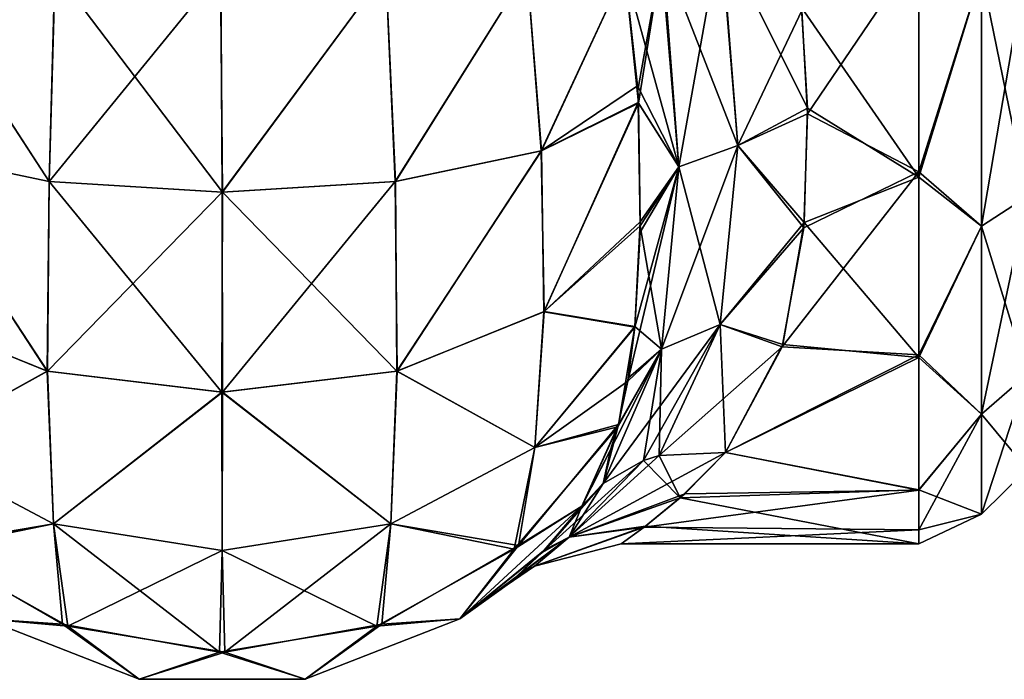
# Model space of a CAD drawing. Extents: x -23 to 470, y -2000 to 0.
# Tile 15 of 172: x 17 to 45, y -2000 to -1981. Entities that reach past the tile are written whole.
import ezdxf

# ---------------------------------------------------------------- set-up
doc = ezdxf.new("R2010")
doc.units = 0
doc.header["$LTSCALE"] = 64.024212
for name, color, linetype in [('710', 7, 'CONTINUOUS'), ('716', 7, 'CONTINUOUS'), ('717', 7, 'CONTINUOUS'), ('718', 7, 'CONTINUOUS'), ('720', 7, 'CONTINUOUS'), ('741', 7, 'CONTINUOUS'), ('749', 7, 'CONTINUOUS'), ('750', 7, 'CONTINUOUS')]:
    doc.layers.add(name, color=color, linetype=linetype)

msp = doc.modelspace()

# ---------------------------------------------------------------- linework, layer by layer
at = {"layer": '710', "linetype": 'CONTINUOUS'}
for points in [[(42.5, -1979.537, 10.214), (42.5, -1985.759, 13.335), (39.227, -1981.017, 10.758), (42.5, -1979.537, 10.214)], [(39.236, -1981.108, 55.205), (39.396, -1983.987, 53.792), (42.5, -1979.405, 55.829), (39.236, -1981.108, 55.205)], [(42.5, -1979.405, 55.829), (39.396, -1983.987, 53.792), (42.5, -1985.607, 52.77), (42.5, -1979.405, 55.829)], [(39.227, -1981.017, 10.758), (42.5, -1985.759, 13.335), (39.393, -1983.834, 12.12), (39.227, -1981.017, 10.758)], [(39.396, -1983.987, 53.792), (39.291, -1987.178, 51.591), (42.5, -1985.607, 52.77), (39.396, -1983.987, 53.792)], [(39.393, -1983.834, 12.12), (42.5, -1985.759, 13.335), (39.304, -1987.026, 14.286), (39.393, -1983.834, 12.12)], [(39.291, -1987.178, 51.591), (38.685, -1990.499, 48.29), (42.5, -1985.607, 52.77), (39.291, -1987.178, 51.591)], [(42.5, -1985.607, 52.77), (38.685, -1990.499, 48.29), (42.5, -1990.722, 48.016), (42.5, -1985.607, 52.77)], [(42.5, -1985.759, 13.335), (42.5, -1990.8, 18.081), (39.304, -1987.026, 14.286), (42.5, -1985.759, 13.335)], [(39.304, -1987.026, 14.286), (42.5, -1990.8, 18.081), (38.704, -1990.434, 17.632), (39.304, -1987.026, 14.286)], [(38.704, -1990.434, 17.632), (42.5, -1990.8, 18.081), (37.107, -1993.453, 22.241), (38.704, -1990.434, 17.632)], [(38.685, -1990.499, 48.29), (37.107, -1993.453, 43.759), (42.5, -1990.722, 48.016), (38.685, -1990.499, 48.29)], [(42.5, -1990.722, 48.016), (37.107, -1993.453, 43.759), (42.5, -1994.497, 41.361), (42.5, -1990.722, 48.016)], [(42.5, -1990.8, 18.081), (42.5, -1994.49, 24.621), (37.107, -1993.453, 22.241), (42.5, -1990.8, 18.081)], [(37.107, -1993.453, 22.241), (42.5, -1994.49, 24.621), (35.834, -1994.718, 25.26), (37.107, -1993.453, 22.241)], [(42.5, -1994.497, 41.361), (37.107, -1993.453, 43.759), (35.966, -1994.599, 41.079), (42.5, -1994.497, 41.361)], [(42.5, -1995.611, 37.302), (42.5, -1994.497, 41.361), (34.832, -1995.536, 37.695), (42.5, -1995.611, 37.302)], [(34.832, -1995.536, 37.695), (42.5, -1994.497, 41.361), (35.966, -1994.599, 41.079), (34.832, -1995.536, 37.695)], [(35.834, -1994.718, 25.26), (42.5, -1996, 32.949), (34.874, -1995.504, 28.147), (35.834, -1994.718, 25.26)], [(42.5, -1994.49, 24.621), (42.5, -1996, 32.949), (35.834, -1994.718, 25.26), (42.5, -1994.49, 24.621)], [(34.874, -1995.504, 28.147), (42.5, -1996, 32.949), (34.191, -1995.997, 33.396), (34.874, -1995.504, 28.147)], [(34.191, -1995.997, 33.396), (42.5, -1995.611, 37.302), (34.832, -1995.536, 37.695), (34.191, -1995.997, 33.396)], [(42.5, -1996, 32.949), (42.5, -1995.611, 37.302), (34.191, -1995.997, 33.396), (42.5, -1996, 32.949)]]:
    msp.add_3dface(points, dxfattribs=at)
at = {"layer": '716', "linetype": 'CONTINUOUS'}
for points in [[(14.406, -1980, 3.376), (18.214, -1985.88, 1.905), (14.134, -1985.025, 4.535), (14.406, -1980, 3.376)], [(14.406, -1980, 3.376), (18.387, -1980, 0.862), (18.214, -1985.88, 1.905), (14.406, -1980, 3.376)], [(18.387, -1980, 0.862), (23.012, -1980, 0), (18.214, -1985.88, 1.905), (18.387, -1980, 0.862)], [(23.012, -1980, 0), (23.046, -1986.18, 0.979), (18.214, -1985.88, 1.905), (23.012, -1980, 0)], [(23.012, -1980, 0), (27.621, -1980, 0.905), (23.046, -1986.18, 0.979), (23.012, -1980, 0)], [(27.621, -1980, 0.905), (27.879, -1985.881, 1.902), (23.046, -1986.18, 0.979), (27.621, -1980, 0.905)], [(27.621, -1980, 0.905), (31.566, -1980, 3.444), (27.879, -1985.881, 1.902), (27.621, -1980, 0.905)], [(31.566, -1980, 3.444), (31.96, -1985.027, 4.529), (27.879, -1985.881, 1.902), (31.566, -1980, 3.444)], [(31.566, -1980, 3.444), (34.293, -1980, 7.248), (31.96, -1985.027, 4.529), (31.566, -1980, 3.444)], [(31.96, -1985.027, 4.529), (34.293, -1980, 7.248), (34.647, -1983.211, 8.266), (31.96, -1985.027, 4.529)], [(34.67, -1983.672, 8.462), (31.96, -1985.027, 4.529), (34.647, -1983.211, 8.266), (34.67, -1983.672, 8.462)], [(34.67, -1983.672, 8.462), (32.045, -1989.514, 6.913), (31.96, -1985.027, 4.529), (34.67, -1983.672, 8.462)], [(34.722, -1987.12, 10.374), (32.045, -1989.514, 6.913), (34.67, -1983.672, 8.462), (34.722, -1987.12, 10.374)], [(18.176, -1991.179, 4.624), (14.067, -1989.522, 6.903), (14.134, -1985.025, 4.535), (18.176, -1991.179, 4.624)], [(18.214, -1985.88, 1.905), (18.176, -1991.179, 4.624), (14.134, -1985.025, 4.535), (18.214, -1985.88, 1.905)], [(31.96, -1985.027, 4.529), (27.94, -1991.175, 4.629), (27.879, -1985.881, 1.902), (31.96, -1985.027, 4.529)], [(32.045, -1989.514, 6.913), (27.94, -1991.175, 4.629), (31.96, -1985.027, 4.529), (32.045, -1989.514, 6.913)], [(23.046, -1986.18, 0.979), (18.176, -1991.179, 4.624), (18.214, -1985.88, 1.905), (23.046, -1986.18, 0.979)], [(27.879, -1985.881, 1.902), (23.059, -1991.761, 3.823), (23.046, -1986.18, 0.979), (27.879, -1985.881, 1.902)], [(27.94, -1991.175, 4.629), (23.059, -1991.761, 3.823), (27.879, -1985.881, 1.902), (27.94, -1991.175, 4.629)], [(23.059, -1991.761, 3.823), (18.176, -1991.179, 4.624), (23.046, -1986.18, 0.979), (23.059, -1991.761, 3.823)], [(34.722, -1987.12, 10.374), (34.575, -1989.932, 12.677), (32.045, -1989.514, 6.913), (34.722, -1987.12, 10.374)], [(18.176, -1991.179, 4.624), (14.321, -1993.312, 10.341), (14.067, -1989.522, 6.903), (18.176, -1991.179, 4.624)], [(32.045, -1989.514, 6.913), (31.78, -1993.311, 10.342), (27.94, -1991.175, 4.629), (32.045, -1989.514, 6.913)], [(34.575, -1989.932, 12.677), (31.78, -1993.311, 10.342), (32.045, -1989.514, 6.913), (34.575, -1989.932, 12.677)], [(34.575, -1989.932, 12.677), (34.114, -1992.668, 15.895), (31.78, -1993.311, 10.342), (34.575, -1989.932, 12.677)], [(34.39, -1991.37, 14.214), (34.114, -1992.668, 15.895), (34.575, -1989.932, 12.677), (34.39, -1991.37, 14.214)], [(18.338, -1995.441, 8.796), (14.321, -1993.312, 10.341), (18.176, -1991.179, 4.624), (18.338, -1995.441, 8.796)], [(23.059, -1991.761, 3.823), (18.338, -1995.441, 8.796), (18.176, -1991.179, 4.624), (23.059, -1991.761, 3.823)], [(27.94, -1991.175, 4.629), (27.763, -1995.441, 8.796), (23.059, -1991.761, 3.823), (27.94, -1991.175, 4.629)], [(31.78, -1993.311, 10.342), (27.763, -1995.441, 8.796), (27.94, -1991.175, 4.629), (31.78, -1993.311, 10.342)], [(23.051, -1996.188, 8.255), (18.338, -1995.441, 8.796), (23.059, -1991.761, 3.823), (23.051, -1996.188, 8.255)], [(27.763, -1995.441, 8.796), (23.051, -1996.188, 8.255), (23.059, -1991.761, 3.823), (27.763, -1995.441, 8.796)], [(34.114, -1992.668, 15.895), (33.091, -1994.945, 20), (31.324, -1996.049, 14.802), (34.114, -1992.668, 15.895)], [(34.114, -1992.668, 15.895), (31.324, -1996.049, 14.802), (31.78, -1993.311, 10.342), (34.114, -1992.668, 15.895)], [(33.896, -1993.377, 16.977), (33.091, -1994.945, 20), (34.114, -1992.668, 15.895), (33.896, -1993.377, 16.977)], [(18.338, -1995.441, 8.796), (14.893, -1996.146, 14.771), (14.321, -1993.312, 10.341), (18.338, -1995.441, 8.796)], [(31.78, -1993.311, 10.342), (31.324, -1996.049, 14.802), (27.763, -1995.441, 8.796), (31.78, -1993.311, 10.342)], [(31.324, -1996.049, 14.802), (33.091, -1994.945, 20), (29.686, -1998.093, 20), (31.324, -1996.049, 14.802)], [(18.736, -1998.296, 14.074), (14.893, -1996.146, 14.771), (18.338, -1995.441, 8.796), (18.736, -1998.296, 14.074)], [(23.051, -1996.188, 8.255), (18.736, -1998.296, 14.074), (18.338, -1995.441, 8.796), (23.051, -1996.188, 8.255)], [(27.763, -1995.441, 8.796), (23.128, -1999.027, 13.838), (23.051, -1996.188, 8.255), (27.763, -1995.441, 8.796)], [(27.51, -1998.244, 14.091), (23.128, -1999.027, 13.838), (27.763, -1995.441, 8.796), (27.51, -1998.244, 14.091)], [(31.324, -1996.049, 14.802), (27.51, -1998.244, 14.091), (27.763, -1995.441, 8.796), (31.324, -1996.049, 14.802)], [(27.51, -1998.244, 14.091), (31.324, -1996.049, 14.802), (29.686, -1998.093, 20), (27.51, -1998.244, 14.091)], [(14.893, -1996.146, 14.771), (18.736, -1998.296, 14.074), (16.414, -1998.093, 20), (14.893, -1996.146, 14.771)], [(23.128, -1999.027, 13.838), (18.736, -1998.296, 14.074), (23.051, -1996.188, 8.255), (23.128, -1999.027, 13.838)], [(16.414, -1998.093, 20), (18.736, -1998.296, 14.074), (20.731, -1999.783, 20), (16.414, -1998.093, 20)], [(18.736, -1998.296, 14.074), (23.128, -1999.027, 13.838), (20.731, -1999.783, 20), (18.736, -1998.296, 14.074)], [(23.128, -1999.027, 13.838), (27.51, -1998.244, 14.091), (25.368, -1999.783, 20), (23.128, -1999.027, 13.838)], [(25.368, -1999.783, 20), (27.51, -1998.244, 14.091), (29.686, -1998.093, 20), (25.368, -1999.783, 20)], [(20.731, -1999.783, 20), (23.128, -1999.027, 13.838), (25.368, -1999.783, 20), (20.731, -1999.783, 20)]]:
    msp.add_3dface(points, dxfattribs=at)
at = {"layer": '717', "linetype": 'CONTINUOUS'}
for points in [[(29.686, -1998.093, 20), (33.091, -1994.945, 20), (31.986, -1996.241, 24.534), (29.686, -1998.093, 20)], [(32.064, -1996.16, 41.829), (33.091, -1994.945, 46), (29.686, -1998.093, 46), (32.064, -1996.16, 41.829)], [(31.158, -1997.014, 36.228), (32.064, -1996.16, 41.829), (29.686, -1998.093, 46), (31.158, -1997.014, 36.228)], [(31.261, -1996.925, 28.811), (29.686, -1998.093, 20), (31.986, -1996.241, 24.534), (31.261, -1996.925, 28.811)], [(29.686, -1998.093, 20), (31.261, -1996.925, 28.811), (29.686, -1998.093, 46), (29.686, -1998.093, 20)], [(31.261, -1996.925, 28.811), (31.007, -1997.141, 32.743), (29.686, -1998.093, 46), (31.261, -1996.925, 28.811)], [(31.007, -1997.141, 32.743), (31.158, -1997.014, 36.228), (29.686, -1998.093, 46), (31.007, -1997.141, 32.743)], [(16.414, -1998.093, 20), (20.731, -1999.783, 20), (16.414, -1998.093, 46), (16.414, -1998.093, 20)], [(16.414, -1998.093, 46), (20.731, -1999.783, 20), (20.732, -1999.783, 46), (16.414, -1998.093, 46)], [(25.368, -1999.783, 20), (29.686, -1998.093, 20), (25.368, -1999.783, 46), (25.368, -1999.783, 20)], [(25.368, -1999.783, 46), (29.686, -1998.093, 20), (29.686, -1998.093, 46), (25.368, -1999.783, 46)], [(20.731, -1999.783, 20), (25.368, -1999.783, 20), (20.732, -1999.783, 46), (20.731, -1999.783, 20)], [(20.732, -1999.783, 46), (25.368, -1999.783, 20), (25.368, -1999.783, 46), (20.732, -1999.783, 46)]]:
    msp.add_3dface(points, dxfattribs=at)
at = {"layer": '718', "linetype": 'CONTINUOUS'}
for points in [[(18.221, -1985.88, 64.098), (14.393, -1980, 62.612), (14.139, -1985.026, 61.47), (18.221, -1985.88, 64.098)], [(18.377, -1980, 65.133), (14.393, -1980, 62.612), (18.221, -1985.88, 64.098), (18.377, -1980, 65.133)], [(23.054, -1986.18, 65.021), (18.377, -1980, 65.133), (18.221, -1985.88, 64.098), (23.054, -1986.18, 65.021)], [(23.006, -1980, 66), (18.377, -1980, 65.133), (23.054, -1986.18, 65.021), (23.006, -1980, 66)], [(27.62, -1980, 65.095), (23.006, -1980, 66), (23.054, -1986.18, 65.021), (27.62, -1980, 65.095)], [(27.886, -1985.879, 64.096), (27.62, -1980, 65.095), (23.054, -1986.18, 65.021), (27.886, -1985.879, 64.096)], [(31.569, -1980, 62.553), (27.62, -1980, 65.095), (27.886, -1985.879, 64.096), (31.569, -1980, 62.553)], [(31.966, -1985.025, 61.466), (31.569, -1980, 62.553), (27.886, -1985.879, 64.096), (31.966, -1985.025, 61.466)], [(34.293, -1980, 58.752), (31.569, -1980, 62.553), (31.966, -1985.025, 61.466), (34.293, -1980, 58.752)], [(34.671, -1983.689, 57.53), (34.293, -1980, 58.752), (31.966, -1985.025, 61.466), (34.671, -1983.689, 57.53)], [(34.653, -1983.327, 57.685), (34.293, -1980, 58.752), (34.671, -1983.689, 57.53), (34.653, -1983.327, 57.685)], [(34.671, -1983.689, 57.53), (31.966, -1985.025, 61.466), (32.033, -1989.521, 59.097), (34.671, -1983.689, 57.53)], [(34.724, -1987.008, 55.701), (34.671, -1983.689, 57.53), (32.033, -1989.521, 59.097), (34.724, -1987.008, 55.701)], [(18.16, -1991.175, 61.371), (14.139, -1985.026, 61.47), (14.055, -1989.514, 59.087), (18.16, -1991.175, 61.371)], [(18.221, -1985.88, 64.098), (14.139, -1985.026, 61.47), (18.16, -1991.175, 61.371), (18.221, -1985.88, 64.098)], [(31.966, -1985.025, 61.466), (27.886, -1985.879, 64.096), (27.925, -1991.179, 61.376), (31.966, -1985.025, 61.466)], [(32.033, -1989.521, 59.097), (31.966, -1985.025, 61.466), (27.925, -1991.179, 61.376), (32.033, -1989.521, 59.097)], [(23.042, -1991.761, 62.177), (18.221, -1985.88, 64.098), (18.16, -1991.175, 61.371), (23.042, -1991.761, 62.177)], [(23.054, -1986.18, 65.021), (18.221, -1985.88, 64.098), (23.042, -1991.761, 62.177), (23.054, -1986.18, 65.021)], [(27.886, -1985.879, 64.096), (23.054, -1986.18, 65.021), (27.925, -1991.179, 61.376), (27.886, -1985.879, 64.096)], [(27.925, -1991.179, 61.376), (23.054, -1986.18, 65.021), (23.042, -1991.761, 62.177), (27.925, -1991.179, 61.376)], [(34.724, -1987.008, 55.701), (32.033, -1989.521, 59.097), (34.574, -1989.945, 53.311), (34.724, -1987.008, 55.701)], [(34.719, -1987.292, 55.507), (34.724, -1987.008, 55.701), (34.574, -1989.945, 53.311), (34.719, -1987.292, 55.507)], [(18.16, -1991.175, 61.371), (14.055, -1989.514, 59.087), (14.32, -1993.311, 55.658), (18.16, -1991.175, 61.371)], [(32.033, -1989.521, 59.097), (27.925, -1991.179, 61.376), (31.779, -1993.312, 55.659), (32.033, -1989.521, 59.097)], [(34.574, -1989.945, 53.311), (32.033, -1989.521, 59.097), (31.779, -1993.312, 55.659), (34.574, -1989.945, 53.311)], [(34.574, -1989.945, 53.311), (31.779, -1993.312, 55.659), (34.376, -1991.456, 51.684), (34.574, -1989.945, 53.311)], [(18.337, -1995.441, 57.204), (18.16, -1991.175, 61.371), (14.32, -1993.311, 55.658), (18.337, -1995.441, 57.204)], [(23.042, -1991.761, 62.177), (18.16, -1991.175, 61.371), (18.337, -1995.441, 57.204), (23.042, -1991.761, 62.177)], [(27.925, -1991.179, 61.376), (23.042, -1991.761, 62.177), (27.762, -1995.441, 57.204), (27.925, -1991.179, 61.376)], [(31.779, -1993.312, 55.659), (27.925, -1991.179, 61.376), (27.762, -1995.441, 57.204), (31.779, -1993.312, 55.659)], [(34.376, -1991.456, 51.684), (31.779, -1993.312, 55.659), (34.098, -1992.729, 50.018), (34.376, -1991.456, 51.684)], [(23.049, -1996.188, 57.746), (23.042, -1991.761, 62.177), (18.337, -1995.441, 57.204), (23.049, -1996.188, 57.746)], [(27.762, -1995.441, 57.204), (23.042, -1991.761, 62.177), (23.049, -1996.188, 57.746), (27.762, -1995.441, 57.204)], [(33.091, -1994.945, 46), (34.098, -1992.729, 50.018), (31.207, -1996.146, 51.229), (33.091, -1994.945, 46)], [(34.098, -1992.729, 50.018), (31.779, -1993.312, 55.659), (31.207, -1996.146, 51.229), (34.098, -1992.729, 50.018)], [(18.337, -1995.441, 57.204), (14.32, -1993.311, 55.658), (14.776, -1996.049, 51.198), (18.337, -1995.441, 57.204)], [(31.779, -1993.312, 55.659), (27.762, -1995.441, 57.204), (31.207, -1996.146, 51.229), (31.779, -1993.312, 55.659)], [(29.686, -1998.093, 46), (33.091, -1994.945, 46), (31.207, -1996.146, 51.229), (29.686, -1998.093, 46)], [(18.59, -1998.244, 51.909), (18.337, -1995.441, 57.204), (14.776, -1996.049, 51.198), (18.59, -1998.244, 51.909)], [(23.049, -1996.188, 57.746), (18.337, -1995.441, 57.204), (22.972, -1999.027, 52.162), (23.049, -1996.188, 57.746)], [(22.972, -1999.027, 52.162), (18.337, -1995.441, 57.204), (18.59, -1998.244, 51.909), (22.972, -1999.027, 52.162)], [(27.762, -1995.441, 57.204), (23.049, -1996.188, 57.746), (27.364, -1998.296, 51.926), (27.762, -1995.441, 57.204)], [(31.207, -1996.146, 51.229), (27.762, -1995.441, 57.204), (27.364, -1998.296, 51.926), (31.207, -1996.146, 51.229)], [(16.414, -1998.093, 46), (18.59, -1998.244, 51.909), (14.776, -1996.049, 51.198), (16.414, -1998.093, 46)], [(27.364, -1998.296, 51.926), (23.049, -1996.188, 57.746), (22.972, -1999.027, 52.162), (27.364, -1998.296, 51.926)], [(29.686, -1998.093, 46), (31.207, -1996.146, 51.229), (27.364, -1998.296, 51.926), (29.686, -1998.093, 46)], [(16.414, -1998.093, 46), (20.732, -1999.783, 46), (18.59, -1998.244, 51.909), (16.414, -1998.093, 46)], [(20.732, -1999.783, 46), (22.972, -1999.027, 52.162), (18.59, -1998.244, 51.909), (20.732, -1999.783, 46)], [(25.368, -1999.783, 46), (27.364, -1998.296, 51.926), (22.972, -1999.027, 52.162), (25.368, -1999.783, 46)], [(25.368, -1999.783, 46), (29.686, -1998.093, 46), (27.364, -1998.296, 51.926), (25.368, -1999.783, 46)], [(20.732, -1999.783, 46), (25.368, -1999.783, 46), (22.972, -1999.027, 52.162), (20.732, -1999.783, 46)]]:
    msp.add_3dface(points, dxfattribs=at)
at = {"layer": '720', "linetype": 'CONTINUOUS'}
for points in [[(42.5, -1979.405, 55.829), (42.5, -1985.607, 52.77), (44.249, -1980.048, 55.113), (42.5, -1979.405, 55.829)], [(42.5, -1985.759, 13.335), (42.5, -1979.537, 10.214), (44.249, -1980.048, 10.887), (42.5, -1985.759, 13.335)], [(45.531, -1979.61, 12.092), (45.531, -1986.302, 15.956), (44.249, -1980.048, 10.887), (45.531, -1979.61, 12.092)], [(45.531, -1986.302, 50.044), (45.531, -1979.61, 53.908), (44.249, -1987.126, 51.026), (45.531, -1986.302, 50.044)], [(44.249, -1987.126, 51.026), (45.531, -1979.61, 53.908), (44.249, -1980.048, 55.113), (44.249, -1987.126, 51.026)], [(42.5, -1985.607, 52.77), (44.249, -1987.126, 51.026), (44.249, -1980.048, 55.113), (42.5, -1985.607, 52.77)], [(42.5, -1985.759, 13.335), (44.249, -1980.048, 10.887), (44.249, -1987.126, 14.974), (42.5, -1985.759, 13.335)], [(44.249, -1980.048, 10.887), (45.531, -1986.302, 15.956), (44.249, -1987.126, 14.974), (44.249, -1980.048, 10.887)], [(42.5, -1985.607, 52.77), (42.5, -1990.722, 48.016), (44.249, -1987.126, 51.026), (42.5, -1985.607, 52.77)], [(42.5, -1990.8, 18.081), (42.5, -1985.759, 13.335), (44.249, -1987.126, 14.974), (42.5, -1990.8, 18.081)], [(45.531, -1986.302, 15.956), (45.531, -1991.269, 21.875), (44.249, -1987.126, 14.974), (45.531, -1986.302, 15.956)], [(45.531, -1991.269, 44.125), (45.531, -1986.302, 50.044), (44.249, -1992.379, 44.766), (45.531, -1991.269, 44.125)], [(44.249, -1992.379, 44.766), (45.531, -1986.302, 50.044), (44.249, -1987.126, 51.026), (44.249, -1992.379, 44.766)], [(42.5, -1990.722, 48.016), (44.249, -1992.379, 44.766), (44.249, -1987.126, 51.026), (42.5, -1990.722, 48.016)], [(42.5, -1990.8, 18.081), (44.249, -1987.126, 14.974), (44.249, -1992.379, 21.234), (42.5, -1990.8, 18.081)], [(44.249, -1987.126, 14.974), (45.531, -1991.269, 21.875), (44.249, -1992.379, 21.234), (44.249, -1987.126, 14.974)], [(42.5, -1990.722, 48.016), (42.5, -1994.497, 41.361), (44.249, -1992.379, 44.766), (42.5, -1990.722, 48.016)], [(42.5, -1994.49, 24.621), (42.5, -1990.8, 18.081), (44.249, -1992.379, 21.234), (42.5, -1994.49, 24.621)], [(45.531, -1991.269, 21.875), (45.531, -1993.912, 29.136), (44.249, -1992.379, 21.234), (45.531, -1991.269, 21.875)], [(45.531, -1993.912, 36.864), (45.531, -1991.269, 44.125), (44.249, -1995.174, 37.086), (45.531, -1993.912, 36.864)], [(44.249, -1995.174, 37.086), (45.531, -1991.269, 44.125), (44.249, -1992.379, 44.766), (44.249, -1995.174, 37.086)], [(42.5, -1994.497, 41.361), (42.5, -1995.611, 37.302), (44.249, -1992.379, 44.766), (42.5, -1994.497, 41.361)], [(42.5, -1995.611, 37.302), (44.249, -1995.174, 37.086), (44.249, -1992.379, 44.766), (42.5, -1995.611, 37.302)], [(42.5, -1994.49, 24.621), (44.249, -1992.379, 21.234), (44.249, -1995.174, 28.914), (42.5, -1994.49, 24.621)], [(44.249, -1992.379, 21.234), (45.531, -1993.912, 29.136), (44.249, -1995.174, 28.914), (44.249, -1992.379, 21.234)], [(45.531, -1993.912, 29.136), (45.531, -1993.912, 36.864), (44.249, -1995.174, 28.914), (45.531, -1993.912, 29.136)], [(44.249, -1995.174, 28.914), (45.531, -1993.912, 36.864), (44.249, -1995.174, 37.086), (44.249, -1995.174, 28.914)], [(42.5, -1996, 32.949), (42.5, -1994.49, 24.621), (44.249, -1995.174, 28.914), (42.5, -1996, 32.949)], [(42.5, -1995.611, 37.302), (42.5, -1996, 32.949), (44.249, -1995.174, 37.086), (42.5, -1995.611, 37.302)], [(42.5, -1996, 32.949), (44.249, -1995.174, 28.914), (44.249, -1995.174, 37.086), (42.5, -1996, 32.949)]]:
    msp.add_3dface(points, dxfattribs=at)
at = {"layer": '741', "linetype": 'CONTINUOUS'}
for points in [[(36.983, -1978.963, 56.384), (35.348, -1979.478, 57.416), (37.449, -1984.872, 53.725), (36.983, -1978.963, 56.384)], [(39.236, -1981.108, 55.205), (36.983, -1978.963, 56.384), (37.449, -1984.872, 53.725), (39.236, -1981.108, 55.205)], [(34.293, -1980, 58.752), (34.653, -1983.327, 57.685), (35.348, -1979.478, 57.416), (34.293, -1980, 58.752)], [(34.653, -1983.327, 57.685), (34.671, -1983.689, 57.53), (35.348, -1979.478, 57.416), (34.653, -1983.327, 57.685)], [(35.348, -1979.478, 57.416), (34.671, -1983.689, 57.53), (35.8, -1985.468, 54.69), (35.348, -1979.478, 57.416)], [(35.348, -1979.478, 57.416), (35.8, -1985.468, 54.69), (37.449, -1984.872, 53.725), (35.348, -1979.478, 57.416)], [(39.396, -1983.987, 53.792), (39.236, -1981.108, 55.205), (37.449, -1984.872, 53.725), (39.396, -1983.987, 53.792)], [(34.671, -1983.689, 57.53), (34.724, -1987.008, 55.701), (35.8, -1985.468, 54.69), (34.671, -1983.689, 57.53)], [(39.291, -1987.178, 51.591), (39.396, -1983.987, 53.792), (37.449, -1984.872, 53.725), (39.291, -1987.178, 51.591)], [(37.449, -1984.872, 53.725), (35.8, -1985.468, 54.69), (36.951, -1989.874, 49.607), (37.449, -1984.872, 53.725)], [(39.291, -1987.178, 51.591), (37.449, -1984.872, 53.725), (36.951, -1989.874, 49.607), (39.291, -1987.178, 51.591)], [(34.574, -1989.945, 53.311), (34.376, -1991.456, 51.684), (35.8, -1985.468, 54.69), (34.574, -1989.945, 53.311)], [(35.8, -1985.468, 54.69), (34.376, -1991.456, 51.684), (35.317, -1990.567, 50.531), (35.8, -1985.468, 54.69)], [(34.719, -1987.292, 55.507), (34.574, -1989.945, 53.311), (35.8, -1985.468, 54.69), (34.719, -1987.292, 55.507)], [(34.724, -1987.008, 55.701), (34.719, -1987.292, 55.507), (35.8, -1985.468, 54.69), (34.724, -1987.008, 55.701)], [(35.8, -1985.468, 54.69), (35.317, -1990.567, 50.531), (36.951, -1989.874, 49.607), (35.8, -1985.468, 54.69)], [(38.685, -1990.499, 48.29), (39.291, -1987.178, 51.591), (36.951, -1989.874, 49.607), (38.685, -1990.499, 48.29)], [(33.69, -1994.313, 45.46), (34.813, -1993.669, 44.72), (36.951, -1989.874, 49.607), (33.69, -1994.313, 45.46)], [(35.317, -1990.567, 50.531), (33.69, -1994.313, 45.46), (36.951, -1989.874, 49.607), (35.317, -1990.567, 50.531)], [(34.813, -1993.669, 44.72), (35.255, -1993.532, 44.487), (36.951, -1989.874, 49.607), (34.813, -1993.669, 44.72)], [(35.255, -1993.532, 44.487), (38.685, -1990.499, 48.29), (36.951, -1989.874, 49.607), (35.255, -1993.532, 44.487)], [(34.098, -1992.729, 50.018), (33.091, -1994.945, 46), (35.317, -1990.567, 50.531), (34.098, -1992.729, 50.018)], [(33.091, -1994.945, 46), (33.69, -1994.313, 45.46), (35.317, -1990.567, 50.531), (33.091, -1994.945, 46)], [(34.376, -1991.456, 51.684), (34.098, -1992.729, 50.018), (35.317, -1990.567, 50.531), (34.376, -1991.456, 51.684)], [(37.107, -1993.453, 43.759), (38.685, -1990.499, 48.29), (35.255, -1993.532, 44.487), (37.107, -1993.453, 43.759)]]:
    msp.add_3dface(points, dxfattribs=at)
at = {"layer": '749', "linetype": 'CONTINUOUS'}
for points in [[(35.8, -1985.467, 11.309), (35.296, -1979.469, 8.632), (36.968, -1978.954, 9.65), (35.8, -1985.467, 11.309)], [(37.449, -1984.871, 12.275), (35.8, -1985.467, 11.309), (36.968, -1978.954, 9.65), (37.449, -1984.871, 12.275)], [(39.227, -1981.017, 10.758), (39.393, -1983.834, 12.12), (36.968, -1978.954, 9.65), (39.227, -1981.017, 10.758)], [(39.393, -1983.834, 12.12), (37.449, -1984.871, 12.275), (36.968, -1978.954, 9.65), (39.393, -1983.834, 12.12)], [(35.8, -1985.467, 11.309), (34.293, -1980, 7.248), (35.296, -1979.469, 8.632), (35.8, -1985.467, 11.309)], [(34.647, -1983.211, 8.266), (34.293, -1980, 7.248), (35.8, -1985.467, 11.309), (34.647, -1983.211, 8.266)], [(34.67, -1983.672, 8.462), (34.647, -1983.211, 8.266), (35.8, -1985.467, 11.309), (34.67, -1983.672, 8.462)], [(34.722, -1987.12, 10.374), (34.67, -1983.672, 8.462), (35.8, -1985.467, 11.309), (34.722, -1987.12, 10.374)], [(39.393, -1983.834, 12.12), (39.304, -1987.026, 14.286), (37.449, -1984.871, 12.275), (39.393, -1983.834, 12.12)], [(35.317, -1990.567, 15.468), (35.8, -1985.467, 11.309), (37.449, -1984.871, 12.275), (35.317, -1990.567, 15.468)], [(36.951, -1989.874, 16.393), (35.317, -1990.567, 15.468), (37.449, -1984.871, 12.275), (36.951, -1989.874, 16.393)], [(39.304, -1987.026, 14.286), (36.951, -1989.874, 16.393), (37.449, -1984.871, 12.275), (39.304, -1987.026, 14.286)], [(35.317, -1990.567, 15.468), (34.722, -1987.12, 10.374), (35.8, -1985.467, 11.309), (35.317, -1990.567, 15.468)], [(39.304, -1987.026, 14.286), (38.704, -1990.434, 17.632), (36.951, -1989.874, 16.393), (39.304, -1987.026, 14.286)], [(34.575, -1989.932, 12.677), (34.722, -1987.12, 10.374), (35.317, -1990.567, 15.468), (34.575, -1989.932, 12.677)], [(34.39, -1991.37, 14.214), (34.575, -1989.932, 12.677), (35.317, -1990.567, 15.468), (34.39, -1991.37, 14.214)], [(37.107, -1993.453, 22.241), (35.254, -1993.532, 21.513), (36.951, -1989.874, 16.393), (37.107, -1993.453, 22.241)], [(35.254, -1993.532, 21.513), (35.317, -1990.567, 15.468), (36.951, -1989.874, 16.393), (35.254, -1993.532, 21.513)], [(38.704, -1990.434, 17.632), (37.107, -1993.453, 22.241), (36.951, -1989.874, 16.393), (38.704, -1990.434, 17.632)], [(33.69, -1994.313, 20.539), (34.114, -1992.668, 15.895), (35.317, -1990.567, 15.468), (33.69, -1994.313, 20.539)], [(34.813, -1993.669, 21.28), (33.69, -1994.313, 20.539), (35.317, -1990.567, 15.468), (34.813, -1993.669, 21.28)], [(34.114, -1992.668, 15.895), (34.39, -1991.37, 14.214), (35.317, -1990.567, 15.468), (34.114, -1992.668, 15.895)], [(35.254, -1993.532, 21.513), (34.813, -1993.669, 21.28), (35.317, -1990.567, 15.468), (35.254, -1993.532, 21.513)], [(33.896, -1993.377, 16.977), (34.114, -1992.668, 15.895), (33.69, -1994.313, 20.539), (33.896, -1993.377, 16.977)], [(33.091, -1994.945, 20), (33.896, -1993.377, 16.977), (33.69, -1994.313, 20.539), (33.091, -1994.945, 20)]]:
    msp.add_3dface(points, dxfattribs=at)
at = {"layer": '750', "linetype": 'CONTINUOUS'}
for points in [[(35.966, -1994.599, 41.079), (37.107, -1993.453, 43.759), (32.74, -1995.811, 39.298), (35.966, -1994.599, 41.079)], [(32.74, -1995.811, 39.298), (37.107, -1993.453, 43.759), (35.255, -1993.532, 44.487), (32.74, -1995.811, 39.298)], [(34.813, -1993.669, 44.72), (32.74, -1995.811, 39.298), (35.255, -1993.532, 44.487), (34.813, -1993.669, 44.72)], [(35.834, -1994.718, 25.26), (34.813, -1993.669, 21.28), (35.254, -1993.532, 21.513), (35.834, -1994.718, 25.26)], [(37.107, -1993.453, 22.241), (35.834, -1994.718, 25.26), (35.254, -1993.532, 21.513), (37.107, -1993.453, 22.241)], [(33.69, -1994.313, 45.46), (32.064, -1996.16, 41.829), (34.813, -1993.669, 44.72), (33.69, -1994.313, 45.46)], [(34.813, -1993.669, 44.72), (32.064, -1996.16, 41.829), (32.74, -1995.811, 39.298), (34.813, -1993.669, 44.72)], [(35.834, -1994.718, 25.26), (32.739, -1995.812, 26.706), (34.813, -1993.669, 21.28), (35.834, -1994.718, 25.26)], [(34.813, -1993.669, 21.28), (32.739, -1995.812, 26.706), (33.69, -1994.313, 20.539), (34.813, -1993.669, 21.28)], [(33.091, -1994.945, 46), (32.064, -1996.16, 41.829), (33.69, -1994.313, 45.46), (33.091, -1994.945, 46)], [(32.739, -1995.812, 26.706), (33.091, -1994.945, 20), (33.69, -1994.313, 20.539), (32.739, -1995.812, 26.706)], [(35.834, -1994.718, 25.26), (34.874, -1995.504, 28.147), (32.739, -1995.812, 26.706), (35.834, -1994.718, 25.26)], [(34.832, -1995.536, 37.695), (35.966, -1994.599, 41.079), (32.74, -1995.811, 39.298), (34.832, -1995.536, 37.695)], [(31.986, -1996.241, 24.534), (33.091, -1994.945, 20), (32.739, -1995.812, 26.706), (31.986, -1996.241, 24.534)], [(34.874, -1995.504, 28.147), (34.191, -1995.997, 33.396), (31.768, -1996.623, 33.003), (34.874, -1995.504, 28.147)], [(34.874, -1995.504, 28.147), (31.768, -1996.623, 33.003), (32.739, -1995.812, 26.706), (34.874, -1995.504, 28.147)], [(34.191, -1995.997, 33.396), (34.832, -1995.536, 37.695), (31.768, -1996.623, 33.003), (34.191, -1995.997, 33.396)], [(34.832, -1995.536, 37.695), (32.74, -1995.811, 39.298), (31.768, -1996.623, 33.003), (34.832, -1995.536, 37.695)], [(32.064, -1996.16, 41.829), (31.158, -1997.014, 36.228), (32.74, -1995.811, 39.298), (32.064, -1996.16, 41.829)], [(32.74, -1995.811, 39.298), (31.158, -1997.014, 36.228), (31.768, -1996.623, 33.003), (32.74, -1995.811, 39.298)], [(31.261, -1996.925, 28.811), (31.986, -1996.241, 24.534), (32.739, -1995.812, 26.706), (31.261, -1996.925, 28.811)], [(31.768, -1996.623, 33.003), (31.261, -1996.925, 28.811), (32.739, -1995.812, 26.706), (31.768, -1996.623, 33.003)], [(31.158, -1997.014, 36.228), (31.007, -1997.141, 32.743), (31.768, -1996.623, 33.003), (31.158, -1997.014, 36.228)], [(31.007, -1997.141, 32.743), (31.261, -1996.925, 28.811), (31.768, -1996.623, 33.003), (31.007, -1997.141, 32.743)]]:
    msp.add_3dface(points, dxfattribs=at)

doc.saveas('drawing.dxf')
